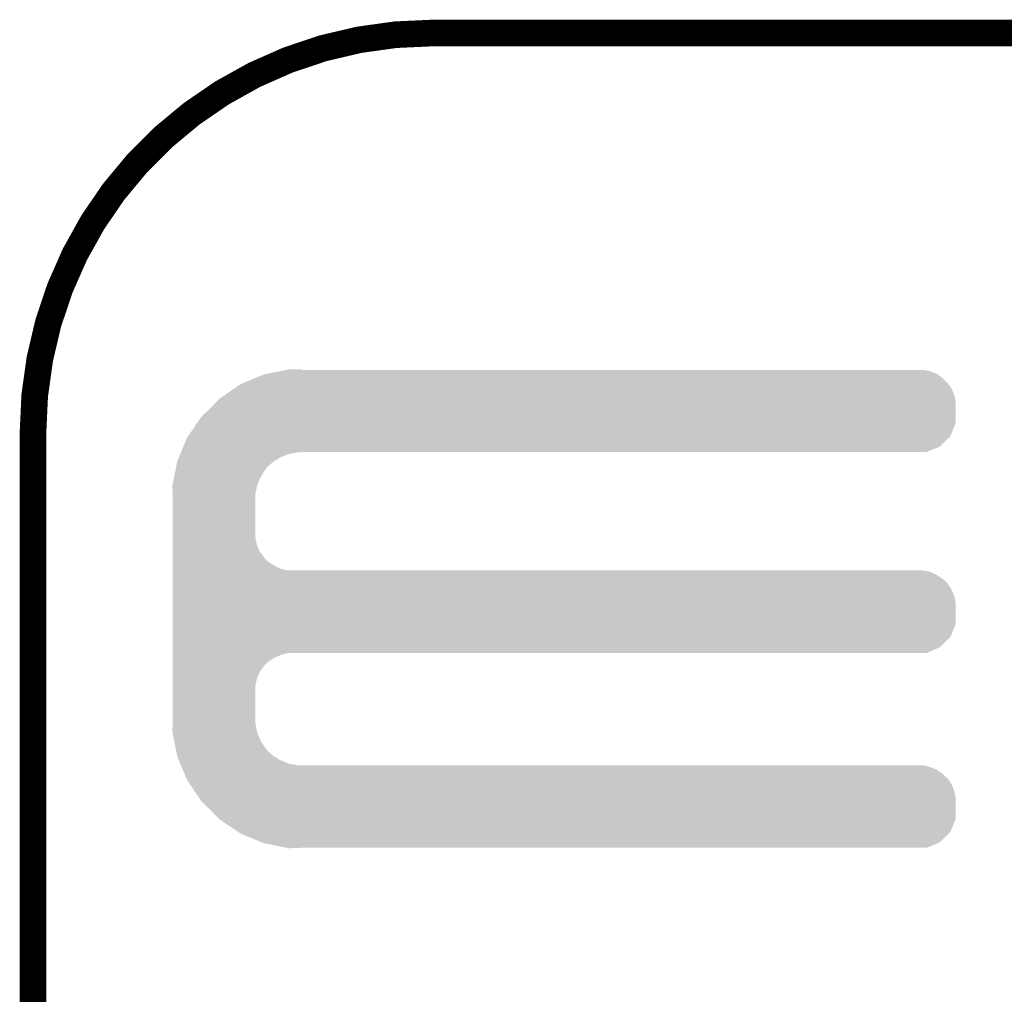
# Model space of a CAD drawing. Extents: x -1.3 to 24.2, y -3.9 to 24.8.
# Tile 13 of 23: x -1.3 to 4.3, y 19.3 to 24.8. Entities that reach past the tile are written whole.
import ezdxf

# ---------------------------------------------------------------- set-up
doc = ezdxf.new("R2010")
doc.units = 0
doc.layers.add('M-BUS_RF_5_CLICK_V100_GKO', color=14, linetype='CONTINUOUS')
doc.layers.add('M-BUS_RF_5_CLICK_V100_GTO', color=12, linetype='CONTINUOUS')

msp = doc.modelspace()

# ---------------------------------------------------------------- linework, layer by layer
at = {"layer": 'M-BUS_RF_5_CLICK_V100_GKO', "const_width": 0.1524}
msp.add_lwpolyline([(1.016, 24.765, 0.4142136), (-1.27, 22.479)], format="xyb", dxfattribs=at)
for points in [[(1.016, 24.765), (21.844, 24.765)], [(-1.27, -3.81), (-1.27, 22.479)]]:
    msp.add_lwpolyline(points, dxfattribs=at)
at = {"layer": 'M-BUS_RF_5_CLICK_V100_GTO'}
for points in [[(0.066262, 22.814278), (0.143848, 22.829518), (3.901442, 22.814278), (3.863342, 22.829518)], [(0.143848, 22.829518), (0.18265, 22.83714), (3.863342, 22.829518), (3.822702, 22.83714)], [(0.18265, 22.83714), (0.19547, 22.839658), (0.269262, 22.83714), (0.26924, 22.839658)], [(0.19547, 22.839658), (0.195582, 22.83968), (0.26924, 22.839658), (0.195582, 22.83968)], [(-0.069042, 22.76094), (0.004382, 22.791418), (3.96494, 22.76094), (3.934462, 22.791418)], [(0.004382, 22.791418), (0.053342, 22.81174), (3.934462, 22.791418), (3.905108, 22.81174)], [(0.053342, 22.81174), (0.066262, 22.814278), (3.905108, 22.81174), (3.901442, 22.814278)], [(-0.17734, 22.689818), (-0.12192, 22.72792), (4.00304, 22.689818), (3.9878, 22.72792)], [(-0.12192, 22.72792), (-0.08128, 22.75586), (3.9878, 22.72792), (3.968458, 22.75586)], [(-0.08128, 22.75586), (-0.069042, 22.76094), (3.968458, 22.75586), (3.96494, 22.76094)], [(-0.224974, 22.649178), (-0.203198, 22.67204), (4.01066, 22.649178), (4.006374, 22.67204)], [(-0.203198, 22.67204), (-0.17734, 22.689818), (4.006374, 22.67204), (4.00304, 22.689818)], [(-0.307338, 22.5679), (-0.254, 22.6187), (4.010658, 22.5679), (4.010658, 22.6187)], [(-0.254, 22.6187), (-0.224974, 22.649178), (4.010658, 22.6187), (4.01066, 22.649178)], [(-0.329824, 22.534876), (-0.307338, 22.5679), (4.010658, 22.534876), (4.010658, 22.5679)], [(-0.381702, 22.45868), (-0.329824, 22.534876), (3.980176, 22.45868), (4.010658, 22.534876)], [(-0.409706, 22.39772), (-0.388618, 22.448522), (3.919216, 22.39772), (3.970018, 22.448522)], [(-0.388618, 22.448522), (-0.381702, 22.45868), (3.970018, 22.448522), (3.980176, 22.45868)], [(-0.422358, 22.36724), (-0.409706, 22.39772), (3.843016, 22.36724), (3.919216, 22.39772)], [(-0.445996, 22.30628), (-0.444498, 22.313902), (0.099058, 22.30628), (0.110838, 22.313902)], [(-0.444498, 22.313902), (-0.436066, 22.334218), (0.110838, 22.313902), (0.14224, 22.334218)], [(-0.436066, 22.334218), (-0.427632, 22.354538), (0.14224, 22.334218), (0.190498, 22.354538)], [(-0.427632, 22.354538), (-0.423414, 22.3647), (0.190498, 22.354538), (0.24384, 22.3647)], [(-0.423414, 22.3647), (-0.422358, 22.36724), (0.24384, 22.3647), (0.26924, 22.36724)], [(-0.461964, 22.225), (-0.453482, 22.268178), (0.03302, 22.225), (0.06096, 22.268178)], [(-0.453482, 22.268178), (-0.44949, 22.2885), (0.06096, 22.268178), (0.078738, 22.2885)], [(-0.44949, 22.2885), (-0.445996, 22.30628), (0.078738, 22.2885), (0.099058, 22.30628)], [(-0.471444, 22.176738), (-0.461964, 22.225), (0.0127, 22.176738), (0.03302, 22.225)], [(-0.47244, 22.171662), (-0.471444, 22.176738), (0.011684, 22.171662), (0.0127, 22.176738)], [(-0.470862, 22.125938), (-0.47244, 22.171662), (0.00254, 22.125938), (0.011684, 22.171662)], [(-0.4699, 22.098), (-0.470862, 22.125938), (0.00254, 22.098), (0.00254, 22.125938)], [(-0.4699, 21.879558), (-0.4699, 22.098), (0.00254, 21.879558), (0.00254, 22.098)], [(-0.4699, 21.838918), (-0.4699, 21.879558), (0.010162, 21.838918), (0.00254, 21.879558)], [(-0.4699, 21.800818), (-0.4699, 21.838918), (0.025402, 21.800818), (0.010162, 21.838918)], [(-0.4699, 21.76526), (-0.4699, 21.800818), (0.0508, 21.76526), (0.025402, 21.800818)], [(-0.4699, 21.750018), (-0.4699, 21.76526), (0.063502, 21.750018), (0.0508, 21.76526)], [(-0.4699, 21.73732), (-0.4699, 21.750018), (0.078742, 21.73732), (0.063502, 21.750018)], [(-0.4699, 21.71446), (-0.4699, 21.73732), (0.114302, 21.71446), (0.078742, 21.73732)], [(-0.4699, 21.69668), (-0.4699, 21.71446), (0.152402, 21.69668), (0.114302, 21.71446)], [(-0.4699, 21.68906), (-0.4699, 21.69668), (0.190502, 21.68906), (0.152402, 21.69668)], [(-0.4699, 21.681438), (-0.4699, 21.68906), (3.863342, 21.681438), (3.822702, 21.68906)], [(-0.4699, 21.663658), (-0.4699, 21.681438), (3.901442, 21.663658), (3.863342, 21.681438)], [(-0.4699, 21.6408), (-0.4699, 21.663658), (3.93446, 21.6408), (3.901442, 21.663658)], [(-0.4699, 21.628102), (-0.4699, 21.6408), (3.949698, 21.628102), (3.93446, 21.6408)], [(-0.4699, 21.612858), (-0.4699, 21.628102), (3.96494, 21.612858), (3.949698, 21.628102)], [(-0.4699, 21.5773), (-0.4699, 21.612858), (3.9878, 21.5773), (3.96494, 21.612858)], [(-0.4699, 21.539198), (-0.4699, 21.5773), (4.00304, 21.539198), (3.9878, 21.5773)], [(-0.4699, 21.498558), (-0.4699, 21.539198), (4.01066, 21.498558), (4.00304, 21.539198)], [(-0.4699, 21.384256), (-0.4699, 21.498558), (4.010658, 21.384256), (4.01066, 21.498558)], [(-0.4699, 21.30806), (-0.4699, 21.384256), (3.980178, 21.30806), (4.010658, 21.384256)], [(-0.4699, 21.249638), (-0.4699, 21.30806), (3.919216, 21.249638), (3.980178, 21.30806)], [(-0.4699, 21.21662), (-0.4699, 21.249638), (3.843016, 21.21662), (3.919216, 21.249638)], [(-0.4699, 21.206458), (-0.4699, 21.21662), (0.152398, 21.206458), (0.190496, 21.21662)], [(-0.4699, 21.191218), (-0.4699, 21.206458), (0.1143, 21.191218), (0.152398, 21.206458)], [(-0.4699, 21.16836), (-0.4699, 21.191218), (0.07874, 21.16836), (0.1143, 21.191218)], [(-0.4699, 21.155658), (-0.4699, 21.16836), (0.063498, 21.155658), (0.07874, 21.16836)], [(-0.4699, 21.14042), (-0.4699, 21.155658), (0.0508, 21.14042), (0.063498, 21.155658)], [(-0.4699, 21.10486), (-0.4699, 21.14042), (0.0254, 21.10486), (0.0508, 21.14042)], [(-0.4699, 21.066758), (-0.4699, 21.10486), (0.01016, 21.066758), (0.0254, 21.10486)], [(-0.4699, 21.026118), (-0.4699, 21.066758), (0.00254, 21.026118), (0.01016, 21.066758)], [(-0.4699, 20.8407), (-0.4699, 21.026118), (0.00254, 20.8407), (0.00254, 21.026118)], [(-0.47244, 20.767042), (-0.470776, 20.815298), (0.011734, 20.767042), (0.00254, 20.815298)], [(-0.470776, 20.815298), (-0.4699, 20.8407), (0.00254, 20.815298), (0.00254, 20.8407)], [(-0.47144, 20.761958), (-0.47244, 20.767042), (0.012702, 20.761958), (0.011734, 20.767042)], [(-0.461962, 20.7137), (-0.47144, 20.761958), (0.033022, 20.7137), (0.012702, 20.761958)], [(-0.453478, 20.670518), (-0.461962, 20.7137), (0.06096, 20.670518), (0.033022, 20.7137)], [(-0.449488, 20.650198), (-0.453478, 20.670518), (0.07874, 20.650198), (0.06096, 20.670518)], [(-0.445996, 20.63242), (-0.449488, 20.650198), (0.099062, 20.63242), (0.07874, 20.650198)], [(-0.4445, 20.624802), (-0.445996, 20.63242), (0.110836, 20.624802), (0.099062, 20.63242)], [(-0.436064, 20.60448), (-0.4445, 20.624802), (0.14224, 20.60448), (0.110836, 20.624802)], [(-0.427628, 20.58416), (-0.436064, 20.60448), (0.190502, 20.58416), (0.14224, 20.60448)], [(-0.423412, 20.574), (-0.427628, 20.58416), (0.243842, 20.574), (0.190502, 20.58416)], [(-0.419194, 20.563838), (-0.423412, 20.574), (3.863342, 20.563838), (3.822702, 20.574)], [(-0.412868, 20.548598), (-0.419194, 20.563838), (3.901442, 20.548598), (3.863342, 20.563838)], [(-0.403378, 20.525738), (-0.412868, 20.548598), (3.934462, 20.525738), (3.901442, 20.548598)], [(-0.397054, 20.5105), (-0.403378, 20.525738), (3.9497, 20.5105), (3.934462, 20.525738)], [(-0.39178, 20.497796), (-0.397054, 20.5105), (3.96494, 20.497796), (3.9497, 20.5105)], [(-0.38862, 20.49018), (-0.39178, 20.497796), (3.969838, 20.49018), (3.96494, 20.497796)], [(-0.369992, 20.46224), (-0.38862, 20.49018), (3.9878, 20.46224), (3.969838, 20.49018)], [(-0.344592, 20.424138), (-0.369992, 20.46224), (4.00304, 20.424138), (3.9878, 20.46224)], [(-0.317498, 20.383498), (-0.344592, 20.424138), (4.01066, 20.383498), (4.00304, 20.424138)], [(-0.30734, 20.36826), (-0.317498, 20.383498), (4.010658, 20.36826), (4.01066, 20.383498)], [(-0.254, 20.31746), (-0.30734, 20.36826), (4.010658, 20.31746), (4.010658, 20.36826)], [(-0.208034, 20.269196), (-0.254, 20.31746), (4.010658, 20.269196), (4.010658, 20.31746)], [(-0.203202, 20.264122), (-0.208034, 20.269196), (4.008628, 20.264122), (4.010658, 20.269196)], [(-0.096518, 20.193), (-0.203202, 20.264122), (3.980176, 20.193), (4.008628, 20.264122)], [(-0.081282, 20.182842), (-0.096518, 20.193), (3.970018, 20.182842), (3.980176, 20.193)], [(0.041106, 20.13204), (-0.081282, 20.182842), (3.919216, 20.13204), (3.970018, 20.182842)], [(0.053338, 20.126962), (0.041106, 20.13204), (3.90652, 20.126962), (3.919216, 20.13204)], [(0.18265, 20.10156), (0.053338, 20.126962), (3.843016, 20.10156), (3.90652, 20.126962)], [(0.195578, 20.09902), (0.18265, 20.10156), (0.195578, 20.09902), (0.26924, 20.10156)]]:
    msp.add_solid(points, dxfattribs=at)

doc.saveas('drawing.dxf')
